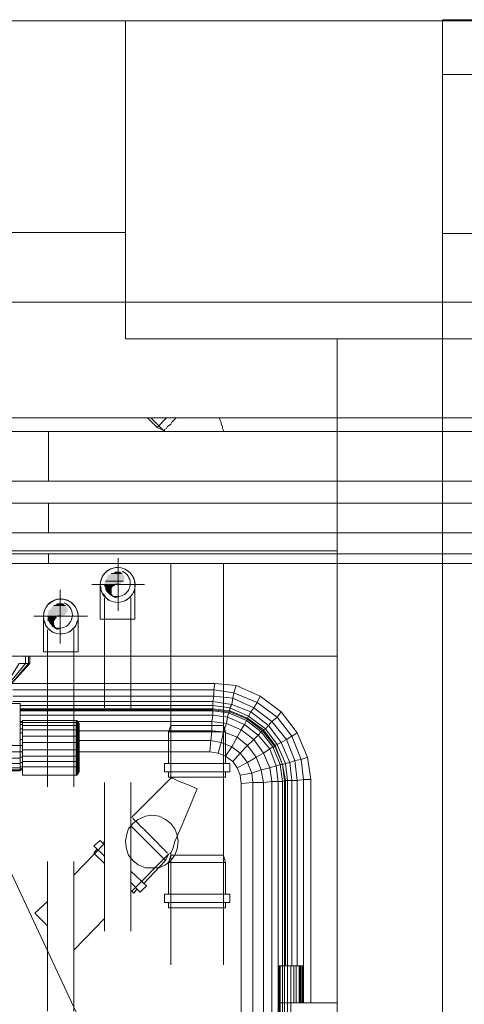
# Model space of a CAD drawing. Header units: millimetres. Extents: x 352 to 350573, y -22 to 37733.
# Tile 147 of 214: x 98977 to 99817, y 20803 to 22662. Entities that reach past the tile are written whole.
import ezdxf

# ---------------------------------------------------------------- set-up
doc = ezdxf.new("R2010")
doc.units = ezdxf.units.MM
for name, color, linetype in [('PDF _0', 1, 'Continuous'), ('PDF$_83$-$Floor$Plan$-$В_Этаж$02_Сводный$M-HVAC-DUCT', 5, 'Continuous'), ('PDF$_83$-$Floor$Plan$-$В_Этаж$02_Сводный$P-PIPE', 3, 'Continuous')]:
    doc.layers.add(name, color=color, linetype=linetype)
for name, color, linetype, true_color in [('PDF$_83$-$Floor$Plan$-$В_Этаж$02_Сводный$A-DETL-MBND', 7, 'Continuous', 0xdd3700), ('PDF$_83$-$Floor$Plan$-$В_Этаж$02_Сводный$P-PIPE-CNTR', 150, 'Continuous', 0x007fff), ('PDF$_83$new_ifc_RVT-1-В_Этаж$02_Сводный$A-COLS', 7, 'Continuous', 0xdcdcdc), ('PDF$_83$new_ifc_RVT-1-В_Этаж$02_Сводный$A-DETL-MBND', 7, 'Continuous', 0xbababa), ('PDF$_83$new_ifc_RVT-1-В_Этаж$02_Сводный$A-GENM', 7, 'Continuous', 0xdd6e6e), ('PDF$_83$new_ifc_RVT-1-В_Этаж$02_Сводный$A-GLAZ', 7, 'Continuous', 0xdddd6e), ('PDF$_83$new_ifc_RVT-1-В_Этаж$02_Сводный$A-WALL', 7, 'Continuous', 0xdcdcdc), ('PDF$_83$new_ifc_RVT-1-В_Этаж$02_Сводный$M-EQPM', 7, 'Continuous', 0xbababa)]:
    doc.layers.add(name, color=color, linetype=linetype, true_color=true_color)

msp = doc.modelspace()

# ---------------------------------------------------------------- linework, layer by layer
at = {"layer": 'PDF _0', "color": 5, "lineweight": 0}
msp.add_lwpolyline([(98838.7, 21311.1), (99190.8, 20559.2), (98989.9, 20559.2), (98474.7, 20559.2)], dxfattribs=at)
at = {"layer": 'PDF$_83$-$Floor$Plan$-$В_Этаж$02_Сводный$A-DETL-MBND', "lineweight": 0}
for points in [[(99218.7, 21909.8), (99236.6, 21891.9)], [(99218.7, 21909.8), (99236.6, 21891.9)], [(99224.6, 21909.8), (99248.5, 21886)], [(99361.9, 21884), (99361.9, 21886), (99359.9, 21889.9), (99359.9, 21893.9), (99357.9, 21897.9), (99357.9, 21901.9), (99355.9, 21905.9), (99353.9, 21909.8)], [(99262.4, 21635.3), (99262.4, 21329), (99264.4, 21329), (99262.4, 21329), (99258.4, 21317.1), (99258.4, 21257.4)], [(99353.9, 21329), (99357.9, 21329), (99359.9, 21329), (99361.9, 21329), (99361.9, 21635.3)], [(99262.4, 21329), (99262.4, 21229.5), (99188.8, 21155.9)], [(99264.4, 21329), (99266.4, 21329), (99270.4, 21329)], [(99266.4, 21329), (99270.4, 21329), (99274.4, 21329), (99280.3, 21329), (99284.3, 21329), (99294.3, 21329)], [(99280.3, 21329), (99274.4, 21329)], [(99284.3, 21329), (99294.3, 21329), (99298.2, 21329), (99326.1, 21329), (99332, 21329), (99340, 21329)], [(99326.1, 21329), (99298.2, 21329)], [(99332, 21329), (99340, 21329), (99344, 21329), (99349.9, 21329), (99353.9, 21329), (99357.9, 21329)], [(99349.9, 21329), (99344, 21329)], [(99365.9, 21257.4), (99365.9, 21317.1), (99361.9, 21329), (99361.9, 21084.3), (99359.9, 21084.3), (99361.9, 21084.3)], [(99361.9, 21329), (99359.9, 21329)], [(99258.4, 21317.1), (99365.9, 21317.1)], [(99258.4, 21241.5), (99258.4, 21231.5), (99365.9, 21231.5), (99365.9, 21241.5)], [(99262.4, 21090.3), (99262.4, 21088.3), (99266.4, 21096.3), (99270.4, 21110.2), (99284.3, 21142), (99312.2, 21209.7), (99294.3, 21217.6), (99278.3, 21223.6), (99266.4, 21229.5), (99264.4, 21229.5), (99262.4, 21229.5)], [(99188.8, 21155.9), (99188.8, 21155.9)], [(99188.8, 21155.9), (99188.8, 21155.9)], [(99186.8, 21140), (99252.5, 21074.4)], [(99196.8, 21148), (99200.8, 21144), (99196.8, 21148), (99194.8, 21150), (99190.8, 21154), (99194.8, 21150)], [(99190.8, 21154), (99190.8, 21154)], [(99214.7, 21132.1), (99210.7, 21134.1), (99204.7, 21140), (99200.8, 21144)], [(99204.7, 21140), (99210.7, 21134.1)], [(99236.6, 21108.2), (99242.5, 21102.2), (99236.6, 21108.2), (99234.6, 21110.2), (99212.7, 21132.1), (99234.6, 21110.2)], [(99137.1, 21106.2), (99079.4, 21046.5)], [(99137.1, 21104.2), (99129.2, 21112.2), (99117.2, 21102.2), (99137.1, 21082.3)], [(99137.1, 21110.2), (99135.1, 21108.2)], [(99246.5, 21098.3), (99250.5, 21094.3), (99246.5, 21098.3), (99242.5, 21102.2)], [(99123.2, 21096.3), (99117.2, 21088.3), (99137.1, 21068.4)], [(99186.8, 21014.7), (99258.4, 21086.3), (99252.5, 21074.4), (99210.7, 21030.6)], [(99252.5, 21092.3), (99256.5, 21088.3), (99252.5, 21092.3), (99250.5, 21094.3)], [(99256.5, 21088.3), (99256.5, 21088.3)], [(99258.4, 21086.3), (99262.4, 21088.3), (99262.4, 21084.3), (99262.4, 20877.5)], [(99258.4, 21086.3), (99258.4, 21086.3)], [(99258.4, 21086.3), (99258.4, 21086.3)], [(99262.4, 21084.3), (99264.4, 21084.3), (99262.4, 21084.3), (99258.4, 21070.4), (99258.4, 21010.7)], [(99274.4, 21084.3), (99280.3, 21084.3), (99274.4, 21084.3), (99270.4, 21084.3), (99266.4, 21084.3), (99264.4, 21084.3)], [(99270.4, 21084.3), (99266.4, 21084.3)], [(99298.2, 21084.3), (99326.1, 21084.3), (99298.2, 21084.3), (99294.3, 21084.3), (99284.3, 21084.3), (99280.3, 21084.3)], [(99294.3, 21084.3), (99284.3, 21084.3)], [(99344, 21084.3), (99349.9, 21084.3), (99344, 21084.3), (99340, 21084.3), (99332, 21084.3), (99326.1, 21084.3)], [(99340, 21084.3), (99332, 21084.3)], [(99359.9, 21084.3), (99357.9, 21084.3), (99353.9, 21084.3), (99349.9, 21084.3)], [(99357.9, 21084.3), (99353.9, 21084.3)], [(99365.9, 21010.7), (99365.9, 21070.4), (99361.9, 21084.3), (99361.9, 20877.5)], [(99258.4, 21070.4), (99365.9, 21070.4)], [(99186.8, 21032.6), (99204.7, 21014.7), (99216.7, 21026.6), (99186.8, 21054.5)], [(99188.8, 21016.7), (99192.8, 21012.7), (99198.8, 21020.7)], [(99029.7, 20996.8), (99005.8, 20974.9), (99029.7, 20951.1)], [(99258.4, 20994.8), (99258.4, 20984.9), (99365.9, 20984.9), (99365.9, 20994.8)], [(99079.4, 20905.3), (99137.1, 20965)]]:
    msp.add_lwpolyline(points, dxfattribs=at)
for points in [[(99236.6, 21891.9), (99254.5, 21909.8), (99236.6, 21891.9), (99248.5, 21886)], [(99256.5, 21893.9), (99254.5, 21889.9), (99256.5, 21893.9), (99262.4, 21897.9)], [(99264.4, 21901.9), (99262.4, 21897.9), (99264.4, 21901.9), (99270.4, 21907.8), (99272.4, 21909.8), (99270.4, 21907.8)], [(99250.5, 21886), (99248.5, 21886), (99250.5, 21886), (99250.5, 21888)], [(99250.5, 21888), (99254.5, 21889.9)], [(99373.8, 21257.4), (99250.5, 21257.4), (99250.5, 21241.5), (99373.8, 21241.5)], [(99186.8, 21155.9), (99188.8, 21155.9)], [(99373.8, 21010.7), (99250.5, 21010.7), (99250.5, 20994.8), (99373.8, 20994.8)]]:
    msp.add_lwpolyline(points, close=True, dxfattribs=at)
at = {"layer": 'PDF$_83$-$Floor$Plan$-$В_Этаж$02_Сводный$A-DETL-MBND', "color": 5, "lineweight": 0}
msp.add_lwpolyline([(99163, 21561.7, 0.973836), (99163, 21627.4, 1.030762)], format="xyb", close=True, dxfattribs=at)
for points in [[(99131.1, 21587.6), (99129.2, 21595.6), (99129.2, 21529.9), (99163, 21529.9), (99194.8, 21529.9), (99194.8, 21595.6), (99194.8, 21587.6)], [(99131.1, 21585.6), (99133.1, 21579.6)], [(99192.8, 21579.6), (99194.8, 21585.6)], [(99135.1, 21577.6), (99139.1, 21571.7), (99145.1, 21565.7)], [(99137.1, 21569.7), (99137.1, 21362.8)], [(99178.9, 21565.7), (99184.8, 21571.7), (99190.8, 21577.6)], [(99186.8, 21362.8), (99186.8, 21569.7)], [(99137.1, 21221.6), (99137.1, 20941.1)], [(99186.8, 20941.1), (99186.8, 21221.6)]]:
    msp.add_lwpolyline(points, dxfattribs=at)
at = {"layer": 'PDF$_83$-$Floor$Plan$-$В_Этаж$02_Сводный$A-DETL-MBND', "color": 1, "lineweight": 0}
msp.add_lwpolyline([(99053.6, 21502.1, 1.034441), (99053.6, 21567.7, 0.970156)], format="xyb", close=True, dxfattribs=at)
for points in [[(99021.7, 21527.9), (99021.7, 21535.9), (99021.7, 21468.2), (99053.6, 21468.2), (99087.4, 21468.2), (99087.4, 21535.9), (99087.4, 21527.9)], [(99023.7, 21525.9), (99025.7, 21520)], [(99083.4, 21520), (99085.4, 21525.9)], [(99025.7, 21518), (99031.7, 21512), (99037.6, 21506)], [(99029.7, 21510), (99029.7, 21213.6)], [(99071.5, 21506), (99077.4, 21512), (99083.4, 21518)], [(99079.4, 21213.6), (99079.4, 21510)], [(99029.7, 21072.4), (99029.7, 20789.9)], [(99079.4, 20789.9), (99079.4, 21072.4)]]:
    msp.add_lwpolyline(points, dxfattribs=at)
at = {"layer": 'PDF$_83$-$Floor$Plan$-$В_Этаж$02_Сводный$A-DETL-MBND', "color": 5, "lineweight": 0}
msp.add_arc((99162, 21594.6), 32.8, 1.7357, 178.2643, dxfattribs=at)
at = {"layer": 'PDF$_83$-$Floor$Plan$-$В_Этаж$02_Сводный$A-DETL-MBND', "color": 1, "lineweight": 0}
msp.add_arc((99054.6, 21535.3), 32.8, 1.085, 178.915, dxfattribs=at)
at = {"layer": 'PDF$_83$-$Floor$Plan$-$В_Этаж$02_Сводный$M-HVAC-DUCT', "lineweight": 0}
for points in [[(101221.8, 21884), (101154.1, 21884), (101038.7, 21884), (100971.1, 21884), (99031.7, 21884), (99031.7, 21790.5), (99031.7, 21884), (98964.1, 21884), (98848.7, 21884), (98781, 21884), (98761.2, 21882), (98741.3, 21878), (98721.4, 21870.1), (98703.5, 21858.1), (98689.5, 21844.2), (98675.6, 21828.3), (98667.7, 21808.4), (98659.7, 21788.5)], [(98715.4, 21653.2), (98731.3, 21645.3), (98747.2, 21639.3), (98763.1, 21635.3), (98781, 21635.3), (98848.7, 21635.3), (98964.1, 21635.3), (99031.7, 21635.3), (99031.7, 21653.2), (99031.7, 21635.3), (100971.1, 21635.3), (101038.7, 21635.3), (101154.1, 21635.3), (101221.8, 21635.3)]]:
    msp.add_lwpolyline(points, dxfattribs=at)
msp.add_lwpolyline([(99031.7, 21748.7), (99031.7, 21693)], close=True, dxfattribs=at)
at = {"layer": 'PDF$_83$-$Floor$Plan$-$В_Этаж$02_Сводный$P-PIPE', "color": 22, "lineweight": 0, "true_color": 0xdd3700}
for points in [[(101233.7, 22134.6), (101305.3, 22134.6), (101325.2, 22128.6), (98484.7, 22128.6), (98504.6, 22134.6), (98576.2, 22134.6)], [(98576.2, 21903.9), (98504.6, 21903.9), (98484.7, 21909.8), (101325.2, 21909.8)]]:
    msp.add_lwpolyline(points, dxfattribs=at)
at = {"layer": 'PDF$_83$-$Floor$Plan$-$В_Этаж$02_Сводный$P-PIPE', "color": 150, "lineweight": 0, "true_color": 0x007fff}
for points in [[(101008.9, 21790.5), (98212.1, 21790.5)], [(98212.1, 21748.7), (101008.9, 21748.7)]]:
    msp.add_lwpolyline(points, dxfattribs=at)
at = {"layer": 'PDF$_83$-$Floor$Plan$-$В_Этаж$02_Сводный$P-PIPE', "color": 220, "lineweight": 0, "true_color": 0xff00bf}
for points in [[(101008.9, 21693), (98212.1, 21693)], [(98212.1, 21653.2), (101008.9, 21653.2)]]:
    msp.add_lwpolyline(points, dxfattribs=at)
at = {"layer": 'PDF$_83$-$Floor$Plan$-$В_Этаж$02_Сводный$P-PIPE', "color": 5, "lineweight": 0}
msp.add_lwpolyline([(99151.5, 21574.5, 0.534511), (99185.9, 21597.4, 0.303347), (99170.6, 21620.4)], format="xyb", dxfattribs=at)
at = {"layer": 'PDF$_83$-$Floor$Plan$-$В_Этаж$02_Сводный$P-PIPE', "lineweight": 0}
for points in [[(99172.9, 21601.5), (99139.1, 21601.5), (99172.9, 21601.5)], [(99063.5, 21555.8), (99041.6, 21555.8), (99063.5, 21555.8)], [(99043.6, 21527.9), (99029.7, 21527.9), (99043.6, 21527.9)]]:
    msp.add_lwpolyline(points, dxfattribs=at)
at = {"layer": 'PDF$_83$-$Floor$Plan$-$В_Этаж$02_Сводный$P-PIPE', "color": 1, "lineweight": 0}
msp.add_lwpolyline([(99042.1, 21514.8, 0.534511), (99076.5, 21537.7, 0.303347), (99061.2, 21560.7)], format="xyb", dxfattribs=at)
at = {"layer": 'PDF$_83$-$Floor$Plan$-$В_Этаж$02_Сводный$P-PIPE', "color": 5, "lineweight": 0}
msp.add_arc((99161.1, 21583.5), 12.9, 90, 270, dxfattribs=at)
at = {"layer": 'PDF$_83$-$Floor$Plan$-$В_Этаж$02_Сводный$P-PIPE', "color": 1, "lineweight": 0}
msp.add_arc((99051.7, 21523.8), 12.9, 90, 270, dxfattribs=at)
at = {"layer": 'PDF$_83$-$Floor$Plan$-$В_Этаж$02_Сводный$P-PIPE', "transparency": 33554559}
for points in [[(99157, 21619.4), (99168.9, 21617.4), (99155, 21617.4)], [(99159, 21619.4), (99166.9, 21619.4), (99157, 21619.4)], [(99166.9, 21619.4), (99157, 21619.4), (99168.9, 21617.4)], [(99163, 21619.4), (99165, 21619.4), (99159, 21619.4)], [(99165, 21619.4), (99159, 21619.4), (99166.9, 21619.4)], [(99139.1, 21601.5), (99170.9, 21599.5), (99137.1, 21599.5)], [(99141.1, 21605.5), (99174.9, 21603.5), (99139.1, 21603.5)], [(99174.9, 21603.5), (99139.1, 21603.5), (99172.9, 21601.5)], [(99139.1, 21603.5), (99172.9, 21601.5), (99139.1, 21601.5)], [(99139.1, 21601.5), (99172.9, 21601.5), (99172.9, 21601.5)], [(99172.9, 21601.5), (99139.1, 21601.5), (99170.9, 21599.5)], [(99143.1, 21611.5), (99174.9, 21607.5), (99141.1, 21607.5)], [(99174.9, 21607.5), (99141.1, 21607.5), (99174.9, 21605.5)], [(99141.1, 21607.5), (99174.9, 21605.5), (99141.1, 21605.5)], [(99174.9, 21605.5), (99141.1, 21605.5), (99174.9, 21603.5)], [(99145.1, 21613.5), (99174.9, 21611.5), (99143.1, 21611.5)], [(99174.9, 21611.5), (99143.1, 21611.5), (99174.9, 21607.5)], [(99172.9, 21613.5), (99147.1, 21613.5), (99145.1, 21613.5)], [(99172.9, 21613.5), (99145.1, 21613.5), (99174.9, 21611.5)], [(99149, 21615.4), (99172.9, 21613.5), (99147.1, 21613.5)], [(99147.1, 21613.5), (99172.9, 21613.5), (99172.9, 21613.5)], [(99151, 21617.4), (99170.9, 21615.4), (99149, 21615.4)], [(99170.9, 21615.4), (99149, 21615.4), (99172.9, 21613.5)], [(99155, 21617.4), (99170.9, 21617.4), (99151, 21617.4)], [(99170.9, 21617.4), (99151, 21617.4), (99170.9, 21615.4)], [(99168.9, 21617.4), (99155, 21617.4), (99170.9, 21617.4)], [(99170.9, 21599.5), (99137.1, 21599.5), (99168.9, 21597.5)], [(99137.1, 21599.5), (99168.9, 21597.5), (99137.1, 21597.5)], [(99168.9, 21597.5), (99137.1, 21597.5), (99165, 21595.6)], [(99137.1, 21597.5), (99165, 21595.6), (99137.1, 21595.6)], [(99163, 21595.6), (99163, 21595.6), (99137.1, 21595.6)], [(99163, 21595.6), (99137.1, 21595.6), (99165, 21595.6)], [(99159, 21595.6), (99159, 21595.6), (99137.1, 21595.6)], [(99159, 21595.6), (99137.1, 21595.6), (99163, 21595.6)], [(99159, 21595.6), (99137.1, 21595.6), (99157, 21593.6)], [(99137.1, 21595.6), (99157, 21593.6), (99137.1, 21593.6)], [(99157, 21593.6), (99137.1, 21593.6), (99153, 21591.6)], [(99137.1, 21593.6), (99153, 21591.6), (99137.1, 21591.6)], [(99153, 21591.6), (99137.1, 21591.6), (99151, 21589.6)], [(99137.1, 21591.6), (99151, 21589.6), (99139.1, 21589.6)], [(99151, 21589.6), (99139.1, 21589.6), (99151, 21587.6)], [(99139.1, 21589.6), (99151, 21587.6), (99139.1, 21587.6)], [(99151, 21587.6), (99139.1, 21587.6), (99151, 21585.6)], [(99139.1, 21587.6), (99151, 21585.6), (99139.1, 21585.6)], [(99151, 21585.6), (99139.1, 21585.6), (99151, 21581.6)], [(99139.1, 21585.6), (99151, 21581.6), (99141.1, 21581.6)], [(99151, 21581.6), (99141.1, 21581.6), (99151, 21579.6)], [(99141.1, 21581.6), (99151, 21579.6), (99143.1, 21579.6)], [(99151, 21579.6), (99143.1, 21579.6), (99151, 21577.6)], [(99143.1, 21579.6), (99151, 21577.6), (99145.1, 21577.6)], [(99151, 21577.6), (99145.1, 21577.6), (99151, 21575.7)], [(99145.1, 21577.6), (99151, 21575.7), (99147.1, 21575.7)], [(99151, 21575.7), (99147.1, 21575.7), (99153, 21573.7)], [(99147.1, 21575.7), (99153, 21573.7), (99151, 21573.7)], [(99155, 21573.7), (99155, 21573.7), (99151, 21573.7)], [(99155, 21573.7), (99151, 21573.7), (99153, 21573.7)], [(99155, 21573.7), (99151, 21573.7), (99157, 21571.7)], [(99151, 21573.7), (99157, 21571.7), (99153, 21571.7)], [(99159, 21571.7), (99153, 21571.7), (99157, 21571.7)], [(99153, 21571.7), (99157, 21571.7), (99159, 21571.7)], [(99157, 21571.7), (99159, 21571.7), (99159, 21569.7)], [(99067.5, 21547.8), (99033.7, 21547.8), (99031.7, 21547.8)], [(99067.5, 21547.8), (99031.7, 21547.8), (99067.5, 21543.8)], [(99031.7, 21547.8), (99067.5, 21543.8), (99031.7, 21543.8)], [(99035.7, 21549.8), (99067.5, 21547.8), (99033.7, 21547.8)], [(99033.7, 21547.8), (99067.5, 21547.8), (99067.5, 21547.8)], [(99037.6, 21551.8), (99067.5, 21549.8), (99035.7, 21549.8)], [(99067.5, 21549.8), (99035.7, 21549.8), (99067.5, 21547.8)], [(99041.6, 21555.8), (99065.5, 21553.8), (99037.6, 21553.8)], [(99065.5, 21553.8), (99037.6, 21553.8), (99065.5, 21551.8)], [(99037.6, 21553.8), (99065.5, 21551.8), (99037.6, 21551.8)], [(99065.5, 21551.8), (99037.6, 21551.8), (99067.5, 21549.8)], [(99045.6, 21557.8), (99063.5, 21555.8), (99041.6, 21555.8)], [(99041.6, 21555.8), (99063.5, 21555.8), (99063.5, 21555.8)], [(99063.5, 21555.8), (99041.6, 21555.8), (99065.5, 21553.8)], [(99047.6, 21559.7), (99061.5, 21557.8), (99045.6, 21557.8)], [(99061.5, 21557.8), (99045.6, 21557.8), (99063.5, 21555.8)], [(99051.6, 21559.7), (99059.5, 21559.7), (99047.6, 21559.7)], [(99059.5, 21559.7), (99047.6, 21559.7), (99061.5, 21557.8)], [(99053.6, 21559.7), (99057.5, 21559.7), (99051.6, 21559.7)], [(99057.5, 21559.7), (99051.6, 21559.7), (99059.5, 21559.7)], [(99031.7, 21543.8), (99065.5, 21541.8), (99029.7, 21541.8)], [(99065.5, 21541.8), (99029.7, 21541.8), (99063.5, 21539.9)], [(99029.7, 21541.8), (99063.5, 21539.9), (99029.7, 21539.9)], [(99063.5, 21539.9), (99029.7, 21539.9), (99061.5, 21535.9)], [(99029.7, 21539.9), (99061.5, 21535.9), (99029.7, 21535.9)], [(99057.5, 21535.9), (99057.5, 21535.9), (99029.7, 21535.9)], [(99057.5, 21535.9), (99029.7, 21535.9), (99061.5, 21535.9)], [(99053.6, 21535.9), (99053.6, 21535.9), (99029.7, 21535.9)], [(99053.6, 21535.9), (99029.7, 21535.9), (99057.5, 21535.9)], [(99053.6, 21535.9), (99029.7, 21535.9), (99051.6, 21533.9)], [(99029.7, 21535.9), (99051.6, 21533.9), (99029.7, 21533.9)], [(99047.6, 21533.9), (99047.6, 21533.9), (99029.7, 21533.9)], [(99047.6, 21533.9), (99029.7, 21533.9), (99051.6, 21533.9)], [(99047.6, 21533.9), (99029.7, 21533.9), (99045.6, 21531.9)], [(99029.7, 21533.9), (99045.6, 21531.9), (99029.7, 21531.9)], [(99045.6, 21531.9), (99029.7, 21531.9), (99043.6, 21527.9)], [(99029.7, 21531.9), (99043.6, 21527.9), (99029.7, 21527.9)], [(99029.7, 21527.9), (99043.6, 21527.9), (99043.6, 21527.9)], [(99043.6, 21527.9), (99029.7, 21527.9), (99041.6, 21525.9)], [(99029.7, 21527.9), (99041.6, 21525.9), (99031.7, 21525.9)], [(99067.5, 21543.8), (99031.7, 21543.8), (99065.5, 21541.8)], [(99041.6, 21525.9), (99031.7, 21525.9), (99041.6, 21522)], [(99031.7, 21525.9), (99041.6, 21522), (99033.7, 21522)], [(99041.6, 21522), (99033.7, 21522), (99041.6, 21520)], [(99033.7, 21522), (99041.6, 21520), (99035.7, 21520)], [(99041.6, 21520), (99035.7, 21520), (99043.6, 21518)], [(99035.7, 21520), (99043.6, 21518), (99037.6, 21518)], [(99043.6, 21518), (99037.6, 21518), (99043.6, 21516)], [(99037.6, 21518), (99043.6, 21516), (99037.6, 21516)], [(99043.6, 21516), (99037.6, 21516), (99045.6, 21514)], [(99037.6, 21516), (99045.6, 21514), (99041.6, 21514)], [(99045.6, 21514), (99041.6, 21514), (99047.6, 21512)], [(99041.6, 21514), (99047.6, 21512), (99043.6, 21512)], [(99047.6, 21512), (99043.6, 21512), (99045.6, 21512)], [(99043.6, 21512), (99047.6, 21512), (99047.6, 21512)], [(99045.6, 21512), (99047.6, 21510), (99049.6, 21510)], [(99045.6, 21512), (99047.6, 21512), (99049.6, 21510)], [(99047.6, 21510), (99049.6, 21510), (99051.6, 21510)]]:
    msp.add_solid(points, dxfattribs=at)
at = {"layer": 'PDF$_83$-$Floor$Plan$-$В_Этаж$02_Сводный$P-PIPE-CNTR', "color": 5, "lineweight": 0}
for points in [[(99163, 21545.8), (99163, 21645.3)], [(99113.2, 21595.6), (99212.7, 21595.6)]]:
    msp.add_lwpolyline(points, dxfattribs=at)
at = {"layer": 'PDF$_83$-$Floor$Plan$-$В_Этаж$02_Сводный$P-PIPE-CNTR', "color": 1, "lineweight": 0}
for points in [[(99053.6, 21484.2), (99053.6, 21585.6)], [(99003.8, 21535.9), (99105.3, 21535.9)]]:
    msp.add_lwpolyline(points, dxfattribs=at)
at = {"layer": 'PDF$_83$new_ifc_RVT-1-В_Этаж$02_Сводный$A-COLS', "lineweight": 0}
msp.add_lwpolyline([(99176.9, 22059), (99775.6, 22059), (99775.6, 22659.8), (99176.9, 22659.8)], close=True, dxfattribs=at)
msp.add_lwpolyline([(99176.9, 22059), (99775.6, 22059), (99775.6, 22659.8), (99176.9, 22659.8)], close=True, dxfattribs=at)
at = {"layer": 'PDF$_83$new_ifc_RVT-1-В_Этаж$02_Сводный$A-DETL-MBND', "lineweight": 0}
msp.add_lwpolyline([(99775.6, 22059), (100113.8, 22059)], dxfattribs=at)
at = {"layer": 'PDF$_83$new_ifc_RVT-1-В_Этаж$02_Сводный$A-GENM', "lineweight": 0}
msp.add_lwpolyline([(99775.6, 22257.9), (103976.7, 22257.9), (103976.7, 22661.7), (99775.6, 22661.7)], close=True, dxfattribs=at)
at = {"layer": 'PDF$_83$new_ifc_RVT-1-В_Этаж$02_Сводный$A-GLAZ', "lineweight": 0}
msp.add_lwpolyline([(99877.1, 22659.8), (99775.6, 22659.8), (99775.6, 22558.3), (99877.1, 22558.3)], close=True, dxfattribs=at)
at = {"layer": 'PDF$_83$new_ifc_RVT-1-В_Этаж$02_Сводный$A-WALL', "lineweight": 0}
msp.add_lwpolyline([(93177.6, 22259.9), (96077.8, 22259.9), (97277.2, 22259.9), (99176.9, 22259.9), (99176.9, 22659.8), (97277.2, 22659.8), (96077.8, 22659.8), (93177.6, 22659.8)], close=True, dxfattribs=at)
for points in [[(97983.4, 19459.2), (94928, 19459.2), (94928, 19260.3), (99576.7, 19260.3), (99576.7, 19457.2), (99576.7, 14460.4), (99775.6, 14460.4), (99775.6, 22059), (99576.7, 22059), (99576.7, 19536.8)], [(98367.3, 21460.3), (99576.7, 21460.3), (99576.7, 21659.2), (97975.4, 21659.2), (97975.4, 21460.3)]]:
    msp.add_lwpolyline(points, dxfattribs=at)
at = {"layer": 'PDF$_83$new_ifc_RVT-1-В_Этаж$02_Сводный$M-EQPM', "lineweight": 0}
for points in [[(98987.9, 21460.3), (98987.9, 21446.4), (98976, 21446.4), (98950.1, 21404.6)], [(98993.9, 21460.3), (98993.9, 21446.4), (98987.9, 21446.4), (98954.1, 21404.6)], [(98995.9, 21446.4), (98995.9, 21460.3)], [(98962.1, 21408.6), (99346, 21408.6), (99385.8, 21404.6), (99431.5, 21384.7), (99471.3, 21354.9), (99501.1, 21315.1), (99521, 21269.3), (99527, 21227.6), (99527, 20805.9)], [(98964.1, 21396.6), (99344, 21396.6), (99346, 21408.6)], [(98964.1, 21384.7), (99344, 21384.7), (99344, 21396.6), (99381.8, 21390.7), (99385.8, 21404.6)], [(98964.1, 21374.8), (99342, 21374.8), (99344, 21384.7), (99379.8, 21380.7), (99381.8, 21390.7), (99425.5, 21372.8), (99431.5, 21384.7)], [(98978, 21366.8), (99342, 21366.8), (99342, 21374.8), (99377.8, 21368.8), (99379.8, 21380.7), (99419.6, 21362.8), (99425.5, 21372.8), (99463.3, 21344.9), (99471.3, 21354.9)], [(98570.2, 21291.2), (98574.2, 21291.2), (98574.2, 21370.8), (98978, 21370.8), (98978, 21291.2), (98978, 21279.3), (98978, 21267.3), (98978, 21257.4), (98978, 21249.4), (98574.2, 21249.4)], [(98978, 21360.8), (99342, 21360.8), (99342, 21366.8), (99373.8, 21362.8), (99377.8, 21368.8), (99413.6, 21354.9), (99419.6, 21362.8), (99453.4, 21337), (99463.3, 21344.9), (99491.2, 21309.1), (99501.1, 21315.1)], [(99465.3, 19695.9), (99465.3, 21223.6), (99473.3, 21223.6), (99469.3, 21255.4), (99473.3, 21255.4), (99459.4, 21289.2), (99435.5, 21319.1), (99437.5, 21321), (99441.4, 21323), (99447.4, 21329), (99413.6, 21354.9), (99409.6, 21346.9), (99373.8, 21362.8), (99373.8, 21356.9), (99342, 21360.8), (99342, 21358.8), (98978, 21358.8)], [(99491.2, 20875.5), (99491.2, 21225.6), (99483.2, 21225.6), (99479.2, 21257.4), (99473.3, 21255.4), (99459.4, 21291.2), (99437.5, 21321), (99407.6, 21342.9), (99373.8, 21356.9), (99373.8, 21354.9), (99342, 21358.8), (99342, 21356.9), (99371.8, 21352.9), (99369.8, 21344.9), (99401.7, 21331), (99395.7, 21321), (99419.6, 21303.1), (99407.6, 21291.2), (99393.7, 21277.3), (99377.8, 21289.2), (99365.9, 21271.3)], [(98978, 21356.9), (99342, 21356.9), (99342, 21348.9), (99369.8, 21344.9), (99367.9, 21333), (99395.7, 21321), (99387.7, 21307.1), (99361.9, 21317.1), (99367.9, 21333), (99340, 21337), (99342, 21348.9), (98978, 21348.9)], [(99393.7, 21235.5), (99415.6, 21239.5), (99407.6, 21259.4), (99423.5, 21269.3), (99437.5, 21277.3), (99419.6, 21303.1), (99427.5, 21311.1), (99401.7, 21331), (99405.6, 21338.9), (99371.8, 21352.9), (99373.8, 21354.9), (99407.6, 21340.9), (99405.6, 21338.9), (99433.5, 21317.1), (99427.5, 21311.1), (99449.4, 21285.2), (99437.5, 21277.3), (99449.4, 21249.4), (99433.5, 21245.5), (99415.6, 21239.5), (99417.6, 21221.6), (99395.7, 21219.6), (99395.7, 19699.9)], [(99501.1, 20875.5), (99501.1, 21225.6), (99491.2, 21225.6), (99487.2, 21259.4), (99479.2, 21257.4), (99463.3, 21293.2), (99441.4, 21323), (99409.6, 21346.9), (99407.6, 21342.9), (99407.6, 21340.9), (99435.5, 21319.1), (99433.5, 21317.1), (99455.4, 21289.2), (99449.4, 21285.2), (99461.3, 21253.4), (99449.4, 21249.4), (99453.4, 21223.6), (99437.5, 21221.6), (99417.6, 21221.6), (99417.6, 19697.9), (99395.7, 19699.9), (99393.7, 19684), (99387.7, 19670)], [(98982, 21337), (98978, 21337)], [(98978, 21335), (98982, 21335), (98982, 21329), (98982, 21321), (98982, 21309.1), (98982, 21297.2), (98982, 21283.3), (98982, 21271.3), (98982, 21261.4), (98982, 21251.4), (99083.4, 21251.4), (99083.4, 21235.5), (98982, 21235.5), (98982, 21251.4), (98978, 21251.4)], [(98982, 21331), (98978, 21331)], [(98982, 21323), (98978, 21323)], [(98982, 21321), (99083.4, 21321), (99083.4, 21309.1), (99085.4, 21309.1), (99087.4, 21307.1), (99087.4, 21319.1), (99087.4, 21327), (99085.4, 21329), (99085.4, 21335), (99083.4, 21335), (99083.4, 21338.9), (99085.4, 21338.9), (99085.4, 21335), (99085.4, 21329), (99085.4, 21319.1), (99085.4, 21309.1), (99085.4, 21319.1), (99087.4, 21319.1), (99087.4, 21317.1), (99087.4, 21307.1), (99087.4, 21297.2), (99087.4, 21283.3), (99085.4, 21283.3), (99085.4, 21271.3), (99085.4, 21261.4), (99085.4, 21253.4), (99085.4, 21261.4), (99083.4, 21261.4), (99083.4, 21271.3), (99083.4, 21283.3), (99083.4, 21297.2), (99085.4, 21297.2), (99085.4, 21309.1), (99085.4, 21297.2), (99087.4, 21297.2), (99087.4, 21295.2), (99087.4, 21307.1), (99089.4, 21307.1), (99089.4, 21295.2), (99087.4, 21295.2), (99087.4, 21285.2), (99087.4, 21283.3), (99087.4, 21273.3), (99089.4, 21273.3), (99089.4, 21263.4), (99087.4, 21263.4), (99087.4, 21255.4), (99087.4, 21253.4), (99087.4, 21237.5), (99085.4, 21237.5)], [(98982, 21329), (99083.4, 21329), (99083.4, 21321), (99083.4, 21309.1), (99083.4, 21297.2), (99083.4, 21309.1), (98982, 21309.1)], [(99083.4, 21338.9), (99083.4, 21338.9)], [(99083.4, 21335), (99083.4, 21335)], [(99083.4, 21329), (99083.4, 21329)], [(99089.4, 21307.1), (99089.4, 21317.1), (99087.4, 21317.1), (99087.4, 21327), (99087.4, 21333), (99085.4, 21335), (99085.4, 21337), (99085.4, 21338.9)], [(99089.4, 21317.1), (99089.4, 21325), (99087.4, 21327), (99087.4, 21333), (99087.4, 21337), (99085.4, 21337)], [(99085.4, 21335), (99085.4, 21335)], [(99085.4, 21329), (99085.4, 21329)], [(99089.4, 21325), (99089.4, 21331), (99087.4, 21333), (99087.4, 21335), (99087.4, 21337), (99340, 21337), (99340, 21319.1), (99338, 21301.2), (99089.4, 21301.2)], [(99087.4, 21333), (99087.4, 21333)], [(99087.4, 21327), (99087.4, 21327)], [(99089.4, 21333), (99089.4, 21333)], [(99089.4, 21331), (99089.4, 21331)], [(99089.4, 21331), (99089.4, 21331)], [(99089.4, 21325), (99089.4, 21325)], [(99089.4, 21325), (99089.4, 21325)], [(99513.1, 20805.9), (99513.1, 21227.6), (99501.1, 21225.6), (99497.1, 21263.4), (99487.2, 21259.4), (99471.3, 21297.2), (99447.4, 21329), (99453.4, 21337), (99481.2, 21303.1), (99471.3, 21297.2), (99463.3, 21293.2), (99459.4, 21291.2), (99459.4, 21289.2), (99455.4, 21289.2), (99469.3, 21255.4), (99461.3, 21253.4), (99465.3, 21223.6), (99453.4, 21223.6), (99453.4, 19695.9)], [(98982, 21315.1), (98978, 21315.1)], [(98982, 21303.1), (98978, 21303.1)], [(99083.4, 21321), (99083.4, 21321)], [(99083.4, 21309.1), (99083.4, 21309.1)], [(99085.4, 21319.1), (99085.4, 21319.1)], [(99085.4, 21309.1), (99085.4, 21309.1)], [(99087.4, 21307.1), (99087.4, 21307.1)], [(99089.4, 21319.1), (99340, 21319.1), (99361.9, 21317.1), (99357.9, 21297.2), (99338, 21301.2), (99336, 21279.3)], [(99437.5, 19697.9), (99437.5, 21221.6), (99433.5, 21245.5), (99423.5, 21269.3), (99407.6, 21291.2), (99387.7, 21307.1), (99377.8, 21289.2), (99357.9, 21297.2), (99351.9, 21277.3)], [(99527, 21227.6), (99513.1, 21227.6), (99509.1, 21265.3), (99497.1, 21263.4), (99481.2, 21303.1), (99491.2, 21309.1), (99509.1, 21265.3), (99521, 21269.3)], [(98982, 21279.3), (98978, 21279.3), (98574.2, 21279.3), (98574.2, 21291.2), (98978, 21291.2), (98982, 21291.2)], [(98982, 21283.3), (99083.4, 21283.3), (99083.4, 21297.2), (98982, 21297.2)], [(99083.4, 21297.2), (99083.4, 21297.2)], [(99085.4, 21297.2), (99085.4, 21297.2)], [(99089.4, 21295.2), (99089.4, 21285.2), (99087.4, 21285.2), (99087.4, 21273.3), (99087.4, 21263.4), (99087.4, 21261.4), (99087.4, 21253.4), (99085.4, 21253.4), (99085.4, 21237.5), (99085.4, 21235.5)], [(99089.4, 21273.3), (99089.4, 21285.2)], [(98570.2, 21279.3), (98574.2, 21279.3), (98574.2, 21267.3), (98574.2, 21257.4), (98978, 21257.4)], [(98978, 21267.3), (98574.2, 21267.3)], [(98982, 21269.3), (98978, 21269.3)], [(98982, 21271.3), (99083.4, 21271.3), (99083.4, 21261.4), (99083.4, 21251.4), (99085.4, 21253.4), (99085.4, 21235.5), (99083.4, 21235.5), (99083.4, 21251.4), (99083.4, 21261.4), (98982, 21261.4)], [(99083.4, 21283.3), (99083.4, 21283.3)], [(99083.4, 21271.3), (99083.4, 21271.3)], [(99085.4, 21283.3), (99085.4, 21283.3)], [(99085.4, 21271.3), (99085.4, 21271.3)], [(99087.4, 21273.3), (99087.4, 21273.3)], [(99395.7, 20459.7), (99395.7, 21219.6), (99393.7, 21235.5), (99387.7, 21249.4), (99379.8, 21261.4), (99365.9, 21271.3), (99351.9, 21277.3), (99336, 21279.3), (99351.9, 21277.3), (99365.9, 21271.3), (99379.8, 21261.4), (99387.7, 21249.4), (99393.7, 21235.5), (99395.7, 21219.6)], [(99379.8, 21261.4), (99393.7, 21277.3), (99407.6, 21259.4), (99387.7, 21249.4)], [(98570.2, 21245.5), (98574.2, 21245.5), (98574.2, 21243.5), (98978, 21243.5), (98978, 21245.5), (98574.2, 21245.5), (98574.2, 21249.4), (98574.2, 21257.4)], [(98982, 21259.4), (98978, 21259.4)], [(98982, 21245.5), (98978, 21245.5), (98978, 21249.4)], [(98982, 21247.4), (98978, 21247.4)], [(99083.4, 21261.4), (99083.4, 21261.4)], [(99083.4, 21251.4), (99083.4, 21251.4)], [(99085.4, 21261.4), (99085.4, 21261.4)], [(99085.4, 21253.4), (99085.4, 21253.4)], [(99089.4, 21263.4), (99089.4, 21255.4), (99087.4, 21255.4), (99087.4, 21239.5), (99087.4, 21237.5)], [(99089.4, 21255.4), (99089.4, 21257.4), (99089.4, 21255.4), (99089.4, 21241.5), (99087.4, 21239.5)], [(99473.3, 21255.4), (99473.3, 21255.4)], [(99083.4, 21235.5), (99083.4, 21235.5)], [(99089.4, 21241.5), (99089.4, 21241.5)], [(99479.2, 20875.5), (99479.2, 21225.6), (99477.3, 21225.6), (99473.3, 21223.6), (99473.3, 20875.5), (99473.3, 20805.9), (99469.3, 20805.9), (99469.3, 20875.5)], [(99489.2, 20875.5), (99489.2, 20805.9), (99483.2, 20805.9), (99477.3, 20805.9), (99473.3, 20805.9), (99469.3, 20805.9), (99467.3, 20805.9), (99467.3, 20875.5), (99467.3, 20805.9), (99469.3, 20805.9), (99469.3, 20700.4), (99467.3, 20700.4), (99469.3, 20700.4), (99473.3, 20700.4), (99477.3, 20700.4), (99483.2, 20700.4), (99489.2, 20700.4), (99489.2, 20805.9)], [(99467.3, 20875.5), (99467.3, 20875.5)], [(99467.3, 20875.5), (99469.3, 20875.5), (99473.3, 20875.5), (99477.3, 20875.5), (99483.2, 20875.5), (99489.2, 20875.5), (99495.2, 20875.5), (99499.1, 20875.5), (99505.1, 20875.5), (99507.1, 20875.5), (99509.1, 20875.5), (99511.1, 20875.5), (99511.1, 20805.9)], [(99495.2, 20875.5), (99495.2, 20805.9)], [(99499.1, 20875.5), (99499.1, 20805.9)], [(99505.1, 20875.5), (99505.1, 20805.9)], [(99507.1, 20875.5), (99507.1, 20805.9)], [(99509.1, 20875.5), (99509.1, 20805.9)], [(99467.3, 20805.9), (99467.3, 20805.9)], [(99467.3, 20805.9), (99467.3, 20805.9)], [(99576.7, 20113.6), (99489.2, 20113.6), (99483.2, 20113.6), (99477.3, 20113.6), (99473.3, 20113.6), (99469.3, 20113.6), (99467.3, 20113.6), (99467.3, 20219), (99467.3, 20113.6), (99469.3, 20113.6), (99473.3, 20113.6), (99473.3, 20219), (99473.3, 20700.4), (99477.3, 20700.4), (99477.3, 20805.9), (99473.3, 20805.9), (99473.3, 20700.4), (99469.3, 20700.4), (99469.3, 20219), (99469.3, 20113.6), (99469.3, 20044)], [(99576.7, 20805.9), (99489.2, 20805.9), (99483.2, 20805.9), (99483.2, 20700.4)]]:
    msp.add_lwpolyline(points, dxfattribs=at)
for points in [[(98958.1, 21404.6), (98993.9, 21446.4), (98995.9, 21446.4)], [(99083.4, 21338.9), (99083.4, 21335), (99083.4, 21329), (99085.4, 21329), (99085.4, 21319.1), (99083.4, 21321), (99083.4, 21329), (99083.4, 21335), (98982, 21335), (98982, 21338.9)], [(99089.4, 21331), (99089.4, 21333), (99087.4, 21335), (99089.4, 21333)], [(99089.4, 21331), (99089.4, 21333)], [(99083.4, 21283.3), (99083.4, 21271.3), (99085.4, 21271.3), (99087.4, 21273.3), (99087.4, 21261.4), (99085.4, 21261.4), (99085.4, 21271.3), (99085.4, 21283.3), (99085.4, 21297.2), (99085.4, 21283.3)], [(99089.4, 21279.3), (99336, 21279.3)], [(99483.2, 21225.6), (99483.2, 20875.5), (99483.2, 20805.9), (99477.3, 20805.9), (99477.3, 20875.5), (99477.3, 21225.6), (99473.3, 21255.4), (99479.2, 21225.6)], [(99178.9, 21096.3), (99176.9, 21110.2), (99178.9, 21122.1), (99182.9, 21134.1), (99190.8, 21144), (99200.8, 21152), (99214.7, 21157.9), (99226.6, 21159.9), (99240.5, 21157.9), (99252.5, 21152), (99262.4, 21144), (99270.4, 21134.1), (99274.4, 21122.1), (99276.3, 21110.2), (99274.4, 21096.3), (99270.4, 21084.3), (99262.4, 21074.4), (99252.5, 21066.4), (99240.5, 21060.5), (99226.6, 21060.5), (99214.7, 21060.5), (99200.8, 21066.4), (99190.8, 21074.4), (99182.9, 21084.3)], [(99467.3, 20700.4), (99467.3, 20805.9)]]:
    msp.add_lwpolyline(points, close=True, dxfattribs=at)

doc.saveas('drawing.dxf')
